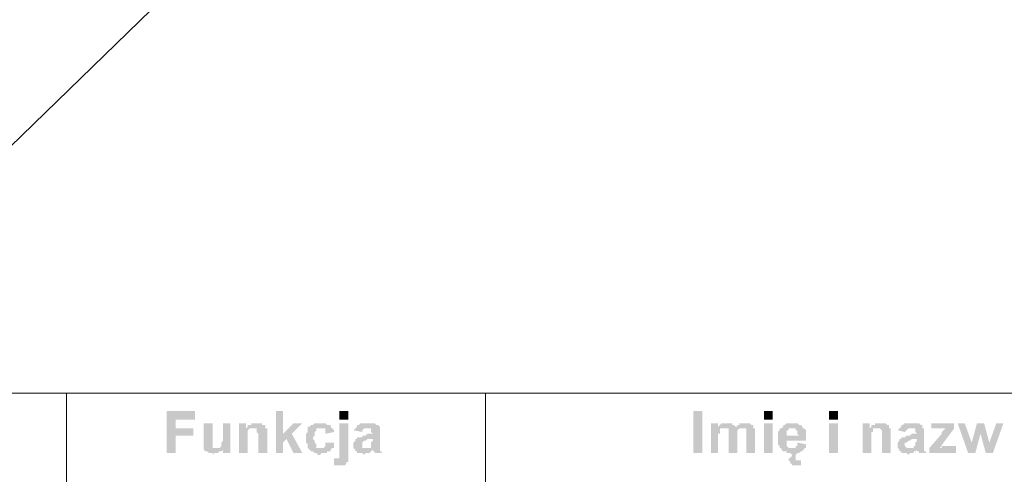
# Model space of a CAD drawing. Header units: inches. Extents: x -5286 to 1958, y -185 to 1019.
# Tile 10 of 62: x -4987 to -4925, y 136 to 164. Entities that reach past the tile are written whole.
import ezdxf

# ---------------------------------------------------------------- set-up
doc = ezdxf.new("R2010")
doc.units = ezdxf.units.IN
doc.header["$MEASUREMENT"] = 0
doc.layers.add('SCHEMAT', color=7, linetype='CONTINUOUS', lineweight=9)

msp = doc.modelspace()

# ---------------------------------------------------------------- hatches: boundary and pattern name
at = {"layer": 'SCHEMAT', "linetype": 'Continuous'}
for points in [[(-4975.608, 139.667), (-4977.386, 139.667), (-4977.386, 137), (-4976.83, 137), (-4976.83, 138.112), (-4975.719, 138.112), (-4975.719, 138.556), (-4976.83, 138.556), (-4976.83, 139.112), (-4975.608, 139.112)], [(-4970.052, 139.667), (-4970.497, 139.667), (-4970.497, 137), (-4970.052, 137), (-4970.052, 137.667), (-4969.83, 137.889), (-4969.497, 138.223), (-4970.052, 138.223)], [(-4965.941, 139.112), (-4965.941, 139.667), (-4966.497, 139.667), (-4966.497, 139.112)], [(-4943.608, 137), (-4943.608, 139.667), (-4944.164, 139.667), (-4944.164, 137)], [(-4939.164, 139.112), (-4939.164, 139.667), (-4939.719, 139.667), (-4939.719, 139.112)], [(-4935.052, 139.112), (-4935.052, 139.667), (-4935.608, 139.667), (-4935.608, 139.112)], [(-4974.497, 138.889), (-4975.052, 138.889), (-4975.052, 137.445), (-4975.052, 137.334), (-4974.275, 137.334), (-4974.386, 137.334), (-4974.497, 137.334), (-4974.497, 137.445), (-4974.497, 137.556), (-4974.497, 137.667), (-4974.497, 138)], [(-4973.386, 138.889), (-4973.83, 138.889), (-4973.83, 138.112), (-4973.83, 137.778), (-4973.941, 137.667), (-4973.941, 137.556), (-4973.941, 137.445), (-4974.052, 137.334), (-4974.164, 137.334), (-4974.275, 137.334), (-4975.052, 137.334), (-4973.83, 137.334), (-4973.83, 137), (-4973.386, 137)], [(-4972.386, 138.889), (-4972.83, 138.889), (-4972.83, 137), (-4972.275, 137), (-4972.275, 138.223), (-4972.275, 138.334), (-4972.275, 138.445), (-4972.164, 138.556), (-4972.052, 138.556), (-4971.941, 138.556), (-4971.164, 138.556), (-4972.386, 138.556)], [(-4971.719, 138.889), (-4972.052, 138.889), (-4972.052, 138.778), (-4972.164, 138.778), (-4972.275, 138.778), (-4972.275, 138.667), (-4972.386, 138.556), (-4971.164, 138.556), (-4971.164, 138.778), (-4971.275, 138.778), (-4971.386, 138.778), (-4971.386, 138.889)], [(-4971.164, 138.556), (-4971.941, 138.556), (-4971.83, 138.556), (-4971.719, 138.556), (-4971.719, 138.445), (-4971.719, 138.334), (-4971.608, 138.223), (-4971.608, 137), (-4971.052, 137), (-4971.052, 138.445), (-4971.052, 138.556)], [(-4968.83, 138.889), (-4969.386, 138.889), (-4970.052, 138.223), (-4969.497, 138.223)], [(-4968.497, 138.556), (-4968.497, 138.445), (-4968.497, 138.334), (-4968.608, 138.223), (-4968.608, 137.667), (-4968.497, 137.556), (-4968.497, 137.445), (-4968.497, 137.334), (-4968.386, 137.223), (-4968.275, 137.112), (-4968.164, 137.112), (-4968.052, 137), (-4967.941, 137), (-4967.83, 136.889), (-4967.719, 136.889), (-4967.608, 137), (-4967.275, 137), (-4967.275, 137.112), (-4967.164, 137.112), (-4967.052, 137.112), (-4967.052, 137.223), (-4966.941, 137.334), (-4967.941, 137.334), (-4967.941, 137.445), (-4967.941, 137.556), (-4968.052, 137.667), (-4968.052, 137.778), (-4968.164, 137.889), (-4968.164, 138), (-4968.052, 138.112), (-4968.052, 138.334), (-4967.941, 138.445), (-4967.941, 138.556), (-4967.719, 138.556)], [(-4967.719, 138.889), (-4968.052, 138.889), (-4968.164, 138.778), (-4968.275, 138.778), (-4968.386, 138.667), (-4968.497, 138.667), (-4968.497, 138.556), (-4967.719, 138.556), (-4967.386, 138.556), (-4967.386, 138.445), (-4967.386, 138.334), (-4967.386, 138.223), (-4966.83, 138.334), (-4966.83, 138.445), (-4966.941, 138.556), (-4967.052, 138.667), (-4967.052, 138.778), (-4967.275, 138.778), (-4967.386, 138.889), (-4967.608, 138.889)], [(-4965.941, 138.889), (-4966.497, 138.889), (-4966.497, 136.778), (-4966.497, 136.667), (-4966.608, 136.667), (-4965.941, 136.667), (-4965.941, 136.778), (-4965.941, 136.889), (-4965.941, 137.112)], [(-4964.719, 138.889), (-4965.164, 138.889), (-4965.275, 138.778), (-4965.386, 138.778), (-4965.386, 138.667), (-4965.497, 138.556), (-4965.608, 138.445), (-4965.052, 138.334), (-4965.052, 138.445), (-4964.941, 138.556), (-4964.83, 138.556), (-4963.941, 138.556), (-4963.941, 138.667), (-4964.052, 138.778), (-4964.164, 138.778), (-4964.275, 138.889), (-4964.608, 138.889)], [(-4963.941, 138.556), (-4964.83, 138.556), (-4964.719, 138.556), (-4964.608, 138.556), (-4964.497, 138.556), (-4964.497, 138.334), (-4964.386, 138.223), (-4964.497, 138.223), (-4964.719, 138.223), (-4964.83, 138.112), (-4965.052, 138.112), (-4965.052, 138), (-4965.386, 138), (-4965.386, 137.889), (-4964.386, 137.889), (-4964.386, 137.778), (-4964.497, 137.667), (-4964.497, 137.445), (-4964.497, 137.334), (-4964.608, 137.334), (-4964.719, 137.334), (-4964.83, 137.334), (-4963.941, 137.334)], [(-4942.608, 138.889), (-4943.052, 138.889), (-4943.052, 137), (-4942.608, 137), (-4942.608, 137.889), (-4942.608, 138.223), (-4942.497, 138.223), (-4942.497, 138.334), (-4942.497, 138.445), (-4942.497, 138.556), (-4942.386, 138.556), (-4942.275, 138.556), (-4940.275, 138.556), (-4940.386, 138.556), (-4941.497, 138.667), (-4942.608, 138.667)], [(-4942.052, 138.889), (-4942.386, 138.889), (-4942.497, 138.778), (-4942.608, 138.667), (-4941.497, 138.667), (-4941.608, 138.778), (-4941.719, 138.778), (-4941.719, 138.889), (-4941.941, 138.889)], [(-4942.275, 138.556), (-4942.164, 138.556), (-4941.941, 138.556), (-4941.941, 138.223), (-4941.941, 137), (-4941.386, 137), (-4941.386, 137.889), (-4941.386, 138.223), (-4941.386, 138.334), (-4941.386, 138.445), (-4941.275, 138.556), (-4941.164, 138.556), (-4941.052, 138.556)], [(-4940.275, 138.556), (-4942.275, 138.556), (-4941.052, 138.556), (-4940.941, 138.556), (-4940.83, 138.556), (-4940.83, 138.445), (-4940.83, 138.334), (-4940.83, 137), (-4940.275, 137)], [(-4940.941, 138.889), (-4941.275, 138.889), (-4941.275, 138.778), (-4941.386, 138.778), (-4941.386, 138.667), (-4941.497, 138.667), (-4940.386, 138.556), (-4940.386, 138.778), (-4940.497, 138.778), (-4940.608, 138.889), (-4940.83, 138.889)], [(-4939.164, 137), (-4939.164, 138.889), (-4939.719, 138.889), (-4939.719, 137)], [(-4937.941, 138.889), (-4938.275, 138.889), (-4938.386, 138.778), (-4938.497, 138.778), (-4938.497, 138.667), (-4938.608, 138.556), (-4937.83, 138.556), (-4937.719, 138.556), (-4937.719, 138.445), (-4937.608, 138.445), (-4937.608, 138.223), (-4937.497, 138.112), (-4938.83, 138.112), (-4938.83, 138), (-4938.83, 137.889), (-4938.83, 137.778), (-4938.83, 137.556), (-4938.719, 137.445), (-4938.719, 137.334), (-4938.608, 137.334), (-4938.608, 137.223), (-4938.497, 137.112), (-4938.275, 137.112), (-4938.275, 137), (-4938.052, 137), (-4937.941, 136.889), (-4937.941, 136.778), (-4938.052, 136.778), (-4938.052, 136.667), (-4938.164, 136.667), (-4938.164, 136.556), (-4937.608, 136.556), (-4937.719, 136.556), (-4937.719, 136.667), (-4937.719, 136.778), (-4937.719, 136.889), (-4937.608, 137), (-4937.497, 137), (-4937.386, 137.112), (-4937.275, 137.112), (-4937.275, 137.223), (-4937.164, 137.223), (-4937.164, 137.334), (-4937.941, 137.334), (-4938.052, 137.334), (-4938.164, 137.334), (-4938.275, 137.445), (-4938.275, 137.556), (-4938.275, 137.667), (-4938.275, 137.778), (-4937.052, 137.778), (-4937.052, 138.223), (-4937.052, 138.445), (-4937.164, 138.556), (-4937.275, 138.556), (-4937.275, 138.667), (-4937.386, 138.778), (-4937.497, 138.778), (-4937.608, 138.889)], [(-4938.608, 138.556), (-4938.719, 138.556), (-4938.719, 138.445), (-4938.83, 138.334), (-4938.83, 138.112), (-4938.275, 138.112), (-4938.275, 138.223), (-4938.275, 138.334), (-4938.275, 138.445), (-4938.164, 138.445), (-4938.164, 138.556), (-4938.052, 138.556), (-4937.941, 138.556)], [(-4935.052, 137), (-4935.052, 138.889), (-4935.608, 138.889), (-4935.608, 137)], [(-4933.052, 138.889), (-4933.497, 138.889), (-4933.497, 137), (-4932.941, 137), (-4932.941, 138.223), (-4932.941, 138.334), (-4932.83, 138.334), (-4932.83, 138.445), (-4932.83, 138.556), (-4932.719, 138.556), (-4932.608, 138.556), (-4931.83, 138.556), (-4933.052, 138.556)], [(-4932.386, 138.889), (-4932.719, 138.889), (-4932.719, 138.778), (-4932.83, 138.778), (-4932.941, 138.778), (-4932.941, 138.667), (-4933.052, 138.556), (-4931.83, 138.556), (-4931.83, 138.778), (-4931.941, 138.778), (-4932.052, 138.889), (-4932.275, 138.889)], [(-4931.83, 138.556), (-4932.497, 138.556), (-4932.386, 138.556), (-4932.275, 138.445), (-4932.275, 138.334), (-4932.275, 138.223), (-4932.275, 137), (-4931.719, 137), (-4931.719, 138.445), (-4931.719, 138.556)], [(-4930.386, 138.889), (-4930.83, 138.889), (-4930.941, 138.778), (-4931.052, 138.778), (-4931.052, 138.667), (-4931.164, 138.556), (-4931.275, 138.445), (-4930.83, 138.334), (-4930.719, 138.445), (-4930.608, 138.556), (-4930.497, 138.556), (-4929.719, 138.556), (-4929.719, 138.667), (-4929.719, 138.778), (-4929.83, 138.778), (-4929.941, 138.889), (-4930.275, 138.889)], [(-4929.719, 138.556), (-4930.497, 138.556), (-4930.386, 138.556), (-4930.275, 138.556), (-4930.164, 138.556), (-4930.164, 138.334), (-4930.052, 138.223), (-4930.164, 138.223), (-4930.386, 138.223), (-4930.497, 138.112), (-4930.719, 138.112), (-4930.83, 138), (-4931.052, 138), (-4931.052, 137.889), (-4930.052, 137.889), (-4930.052, 137.778), (-4930.164, 137.667), (-4930.164, 137.445), (-4930.275, 137.445), (-4930.275, 137.334), (-4930.386, 137.334), (-4930.497, 137.334), (-4929.608, 137.334), (-4929.608, 138.556)], [(-4927.719, 138.556), (-4928.275, 138.556), (-4928.386, 138.445), (-4928.497, 138.334), (-4928.497, 138.223), (-4929.275, 137.334), (-4928.608, 137.334), (-4928.386, 137.667)], [(-4927.719, 138.889), (-4929.164, 138.889), (-4929.164, 138.556), (-4927.719, 138.556)], [(-4927.052, 138.889), (-4927.497, 138.889), (-4926.83, 137), (-4926.608, 137.667)], [(-4925.83, 138.889), (-4926.275, 138.889), (-4926.608, 137.667), (-4926.83, 137), (-4926.386, 137), (-4926.052, 138.223)], [(-4925.83, 138.889), (-4926.052, 138.223), (-4925.719, 137), (-4925.497, 137.667)], [(-4924.608, 138.889), (-4925.052, 138.889), (-4925.497, 137.667), (-4925.719, 137), (-4925.275, 137)], [(-4969.497, 138.223), (-4969.83, 137.889), (-4969.386, 137), (-4968.83, 137)], [(-4965.386, 137.889), (-4965.497, 137.889), (-4965.497, 137.778), (-4965.608, 137.667), (-4965.608, 137.556), (-4965.608, 137.334), (-4965.497, 137.223), (-4964.386, 137.223), (-4964.386, 137.112), (-4964.275, 137.112), (-4964.275, 137), (-4963.83, 137), (-4963.83, 137.112), (-4963.941, 137.112), (-4963.941, 137.223), (-4963.941, 137.334), (-4964.941, 137.334), (-4965.052, 137.334), (-4965.052, 137.445), (-4965.052, 137.667), (-4964.941, 137.778), (-4964.83, 137.778), (-4964.719, 137.889), (-4964.497, 137.889), (-4964.386, 137.889)], [(-4931.052, 137.889), (-4931.164, 137.889), (-4931.164, 137.778), (-4931.275, 137.667), (-4931.275, 137.556), (-4931.275, 137.334), (-4931.164, 137.223), (-4930.052, 137.223), (-4930.052, 137.112), (-4929.941, 137.112), (-4929.941, 137), (-4929.497, 137), (-4929.497, 137.112), (-4929.608, 137.112), (-4929.608, 137.223), (-4929.608, 137.334), (-4930.608, 137.334), (-4930.719, 137.334), (-4930.83, 137.445), (-4930.83, 137.667), (-4930.719, 137.667), (-4930.608, 137.778), (-4930.497, 137.778), (-4930.386, 137.889), (-4930.164, 137.889), (-4930.052, 137.889)], [(-4975.052, 137.334), (-4975.052, 137.223), (-4974.941, 137.112), (-4974.83, 137.112), (-4974.719, 137), (-4974.497, 137), (-4974.497, 136.889), (-4974.386, 137), (-4974.164, 137), (-4974.052, 137.112), (-4973.941, 137.112), (-4973.83, 137.223), (-4973.83, 137.334)], [(-4967.386, 137.667), (-4967.386, 137.556), (-4967.386, 137.445), (-4967.497, 137.334), (-4967.719, 137.334), (-4966.83, 137.334), (-4966.83, 137.556), (-4966.83, 137.667)], [(-4937.608, 137.667), (-4937.608, 137.445), (-4937.719, 137.445), (-4937.719, 137.334), (-4937.83, 137.334), (-4937.941, 137.334), (-4937.164, 137.334), (-4937.052, 137.334), (-4937.052, 137.445), (-4937.052, 137.556)], [(-4927.608, 137.445), (-4928.497, 137.445), (-4928.497, 137.334), (-4929.275, 137.334), (-4929.275, 137), (-4927.608, 137)], [(-4966.83, 136.667), (-4966.83, 136.223), (-4966.719, 136.223), (-4966.386, 136.223), (-4966.275, 136.223), (-4966.164, 136.223), (-4966.052, 136.334), (-4966.052, 136.445), (-4965.941, 136.445), (-4965.941, 136.556), (-4965.941, 136.667), (-4966.719, 136.667)], [(-4965.497, 137.223), (-4965.497, 137.112), (-4965.386, 137.112), (-4965.386, 137), (-4965.052, 137), (-4964.941, 136.889), (-4964.83, 137), (-4964.608, 137), (-4964.497, 137.112), (-4964.386, 137.223)], [(-4931.164, 137.223), (-4931.164, 137.112), (-4931.052, 137.112), (-4931.052, 137), (-4930.719, 137), (-4930.608, 136.889), (-4930.497, 137), (-4930.275, 137), (-4930.275, 137.112), (-4930.164, 137.112), (-4930.052, 137.223)], [(-4937.386, 136.556), (-4937.608, 136.556), (-4938.164, 136.556), (-4938.052, 136.445), (-4938.052, 136.334), (-4937.941, 136.334), (-4937.941, 136.223), (-4937.83, 136.223), (-4937.719, 136.223), (-4937.386, 136.223)]]:
    msp.add_hatch(color=0, dxfattribs=at).paths.add_polyline_path(points)

# ---------------------------------------------------------------- linework, layer by layer
msp.add_lwpolyline([(-5286.177, 693.991), (-4496.239, -43.81), (-4099.285, 1019.258), (-5254.421, -103.311)], dxfattribs=at)
at = {"layer": 'SCHEMAT', "color": 0, "linetype": 'Continuous'}
for points in [[(-4509.275, 97.334), (-4509.275, 140.778), (-5058.386, 140.778), (-5058.386, 97.334), (-4509.275, 97.334)], [(-4962.497, 140.778), (-5058.386, 140.778)], [(-4957.275, 135.112), (-4957.275, 140.778), (-4983.719, 140.778), (-4983.719, 135.112), (-4957.275, 135.112)], [(-4904.164, 135.112), (-4904.164, 140.778), (-4957.275, 140.778), (-4957.275, 135.112), (-4904.164, 135.112)]]:
    msp.add_lwpolyline(points, dxfattribs=at)

doc.saveas('drawing.dxf')
